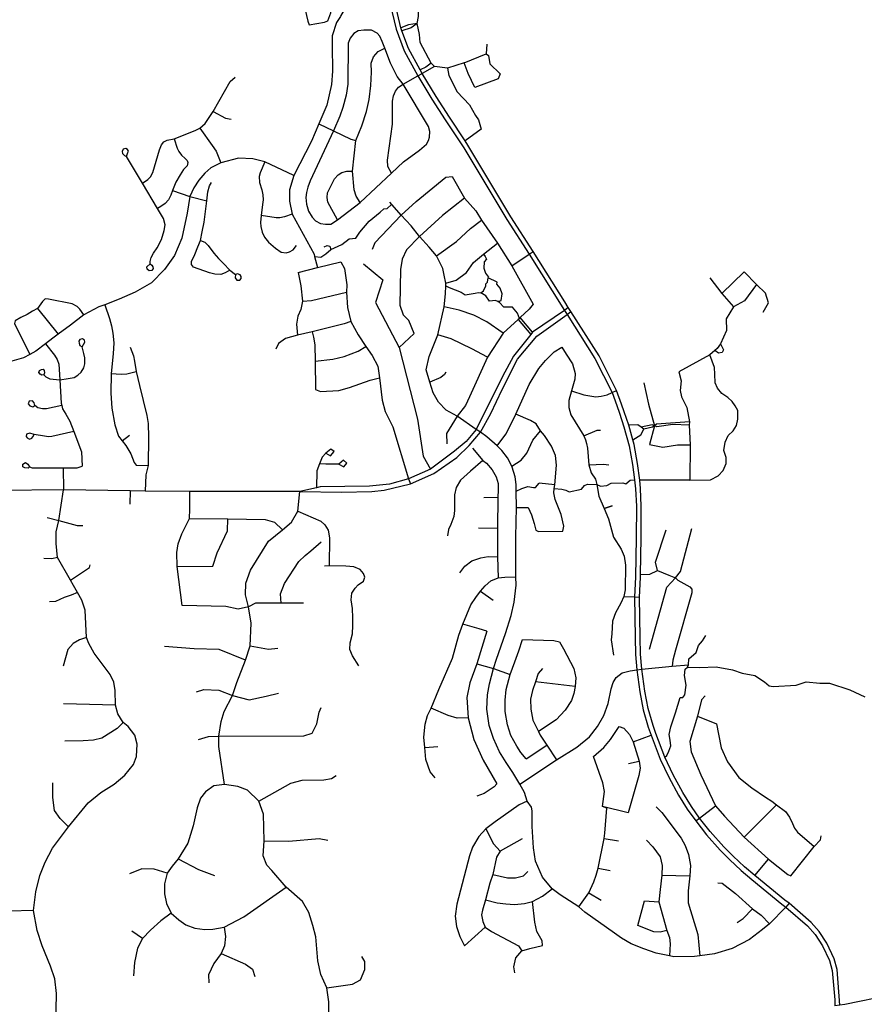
# Model space of a CAD drawing. Header units: millimetres. Extents: x 35 to 72953, y -43 to 70184.
# Tile 143 of 204: x 32210 to 34729, y 53217 to 56156. Entities that reach past the tile are written whole.
import ezdxf

# ---------------------------------------------------------------- set-up
doc = ezdxf.new("R2010")
doc.units = ezdxf.units.MM
doc.layers.add('roads_2', color=2, linetype='Continuous')
doc.layers.add('roads_3', color=3, linetype='Continuous')

msp = doc.modelspace()

# ---------------------------------------------------------------- linework, layer by layer
at = {"layer": 'roads_2'}
msp.add_lwpolyline([(33696.52, 55261.21), (33734.34, 55216.04)], dxfattribs=at)
at = {"layer": 'roads_3'}
for points in [[(33159.37, 56451.16), (33165.19, 56433.95), (33202.97, 56318.28), (33207.63, 56292.78), (33207.1, 56265.18), (33202, 56233.22), (33185.1, 56198.63), (33167.26, 56168.36), (33166.51, 56165.67), (33154.77, 56147.59), (33141.98, 56107.41), (33142, 56078.29), (33142.4, 56002.4), (33139.3, 55962.78), (33125.89, 55900.82), (33101.92, 55845.6), (33080.03, 55793.48), (33027.69, 55690.58), (33014.51, 55647.91), (33014.44, 55614.23), (33022.5, 55575.83), (33087.79, 55456.38), (33088.87, 55449.4), (33097.72, 55416.43)], [(33137.64, 56176.44), (33146.07, 56239.91), (33150.95, 56252.09), (33178.69, 56273.1), (33185.29, 56284.96), (33185.13, 56297.64), (33180.13, 56321.5), (33172.17, 56329.76), (33130.6, 56358.1), (33100.2, 56356.67), (33064.06, 56347.35), (33048.39, 56333.34), (33036.95, 56303.44), (33038.02, 56282.72), (33068.54, 56151.34), (33073.44, 56140.8), (33118.44, 56148.58), (33128.4, 56152.67), (33137.64, 56176.44)], [(33447.14, 56016.71), (33437.24, 56026.39), (33404.51, 56087.47), (33402.55, 56112.26), (33395.25, 56144.19), (33399.42, 56165.2), (33398.64, 56185.16), (33397.07, 56205.68), (33391.72, 56242.62), (33391.27, 56264.74), (33390.36, 56341.53)], [(33314.53, 56202.59), (33332.2, 56127.33), (33355.9, 56063.55), (33397.01, 55988.6), (33438.85, 55919.11), (33478.72, 55857.43), (33534.17, 55773.9), (33662.35, 55559.87), (33728.77, 55456.14), (33835.1, 55288.08), (33842.32, 55276.01), (33925.35, 55145.06), (33976.66, 55043.21), (33990.83, 55003.89), (33998.59, 54981.21), (34012.03, 54940.91), (34027.79, 54884.36), (34037.5, 54828.67), (34043.18, 54782.88), (34046.54, 54755.83), (34048.93, 54703.85), (34048.63, 54609.59), (34046.4, 54491.47), (34043.86, 54433.43), (34045.65, 54311.53), (34046.26, 54260.84), (34050.82, 54215.71), (34059.52, 54149.34), (34069.57, 54096.23), (34084.56, 54044.52), (34093, 54020.25), (34120.45, 53948.84), (34145.72, 53894.96), (34174.87, 53841.58), (34200.99, 53799.63), (34225.9, 53764.19), (34257.96, 53723.1), (34299.21, 53677.26), (34326.87, 53649.04), (34361.49, 53615.83), (34393.2, 53589.72), (34483.17, 53515.72), (34495.21, 53507), (34559.83, 53451.03), (34582.59, 53424.89), (34604.16, 53391.78), (34625.21, 53347.67), (34633.37, 53317.82), (34640.98, 53229.82), (34640.96, 53212.6)], [(34655.84, 53214.65), (34647.99, 53320.32), (34639.11, 53352.79), (34617.07, 53398.96), (34594.42, 53433.73), (34570.29, 53461.44), (34504.41, 53518.5), (34492.23, 53527.33), (34402.61, 53601.04), (34371.33, 53626.8), (34337.28, 53659.47), (34309.99, 53687.28), (34269.3, 53732.52), (34237.78, 53772.91), (34213.32, 53807.71), (34187.63, 53848.96), (34158.9, 53901.57), (34134.04, 53954.57), (34106.86, 54025.28), (34098.64, 54048.96), (34083.95, 54099.63), (34074.1, 54151.65), (34065.47, 54217.39), (34061.01, 54261.66), (34060.41, 54311.72), (34058.44, 54432.68), (34061.16, 54491.04), (34061.33, 54499.7), (34063.39, 54609.43), (34063.69, 54704.16), (34061.25, 54757.06), (34059.78, 54781.7), (34052.11, 54830.83), (34042.2, 54887.59), (34038.22, 54901.89), (34026.15, 54945.2), (34012.57, 54985.9), (34004.75, 55008.77), (33989.69, 55049.59), (33938.2, 55152.33), (33853.58, 55285.12), (33845.79, 55297.35), (33835.18, 55313.99), (33741.25, 55463.97), (33674.92, 55567.58), (33546.67, 55781.72), (33537.93, 55794.88), (33491.08, 55865.45), (33451.39, 55926.86), (33409.82, 55995.9), (33404.23, 56006.1), (33369.37, 56069.65), (33349.8, 56122.33), (33346.36, 56131.57), (33329.22, 56204.58)], [(33395.25, 56144.19), (33369.44, 56141.19), (33346.36, 56131.57)], [(33395.25, 56144.19), (33377.17, 56131.45), (33349.8, 56122.33)], [(33299.06, 56070.8), (33291.12, 56090.96), (33284.1, 56107.14), (33275.78, 56115.96), (33259.34, 56124.42), (33236.25, 56125.15), (33218.89, 56122.38), (33206.32, 56115.22), (33194.87, 56101.24), (33189.33, 56085.79), (33188.06, 55963.89), (33183.46, 55931.17), (33173.48, 55893.48), (33164.44, 55867.74), (33145.3, 55824.65)], [(33602.62, 56083.13), (33600.97, 56054.13)], [(33224.97, 55610.82), (33213.2, 55629.02), (33206.93, 55648.25), (33202.22, 55704.16), (33212.39, 55795.43), (33229.62, 55839.64), (33244.24, 55882.27), (33252.33, 55917.38), (33257.29, 55959.76), (33258.84, 55999.55), (33258.32, 56026.33), (33264.85, 56045.05), (33279.2, 56061.17), (33299.06, 56070.8)], [(33353.04, 55963.39), (33335.85, 55986.73), (33315.15, 56026.06), (33299.06, 56070.8)], [(33535.4, 56026.9), (33600.97, 56054.13), (33608.19, 56049.41), (33612.19, 56024.45), (33642.4, 55994.5), (33637, 55979.83), (33567.62, 55953.16), (33547.09, 55995.14), (33535.4, 56026.9), (33485.75, 56011.37), (33447.14, 56016.71), (33409.82, 55995.9)], [(33437.24, 56026.39), (33421.22, 56014.59), (33404.23, 56006.1)], [(33318.36, 55698.07), (33307.84, 55717.55), (33306.72, 55736.68), (33321.11, 55844.24), (33321.27, 55912.44), (33324.04, 55928.99), (33330.14, 55942.78), (33339.93, 55954.18), (33353.04, 55963.39), (33397.01, 55988.6), (33409.82, 55995.9)], [(33485.75, 56011.37), (33489.98, 55989.16), (33513.97, 55940.79), (33550.75, 55901.56), (33569.29, 55870.36), (33577.73, 55856.89), (33586.31, 55829.25), (33537.93, 55794.88)], [(32576.05, 55668.33), (32591.76, 55678.63), (32600.08, 55687.26), (32606.16, 55699.96), (32626.85, 55767.8), (32632.75, 55782.15), (32639.22, 55790.97), (32649.38, 55795.94), (32669.89, 55800.53), (32732.7, 55825.18), (32746.79, 55831.94), (32762.99, 55846.52), (32786.63, 55881.64), (32837.6, 55971.37), (32852.38, 55984.97)], [(33157.49, 55559.03), (33224.97, 55610.82), (33318.36, 55698.07), (33354.57, 55731.9), (33401.67, 55766.85), (33423.28, 55784.69), (33428.45, 55795.72), (33432.33, 55805.28), (33433.25, 55822.75), (33429.36, 55837.09), (33353.04, 55963.39)], [(32786.63, 55881.64), (32823.39, 55861.97), (32840.4, 55858.67)], [(33101.92, 55845.6), (33145.3, 55824.65), (33197.23, 55799.58), (33212.39, 55795.43)], [(32746.79, 55831.94), (32784.13, 55780.28), (32795.21, 55763.92), (32809.71, 55728.64)], [(33145.3, 55824.65), (33075.61, 55675.21), (33068.79, 55655.72), (33064.54, 55639.91), (33062.88, 55625.56), (33065.1, 55605.52), (33071.21, 55584.75), (33081.55, 55566.91), (33091.71, 55555.89), (33107.05, 55547.62), (33121.46, 55546.15), (33137.16, 55546.15), (33157.49, 55559.03)], [(32669.89, 55800.53), (32679.68, 55772.59), (32684.68, 55762.29), (32692.25, 55751.45), (32703.15, 55742.07), (32709.25, 55736.01), (32710.91, 55729.76), (32708.7, 55720.19), (32698.54, 55708.8), (32687.83, 55692.61), (32675.26, 55670.92), (32665.45, 55646.11), (32660.12, 55632.67), (32652.92, 55618.69), (32643.5, 55607.1), (32630.94, 55598.47), (32620.97, 55592.21)], [(32598.34, 55427.25), (32603.73, 55423.51), (32606.63, 55418.51), (32607.96, 55412.99), (32603.99, 55407.47), (32595.27, 55406.15), (32589.72, 55411.41), (32589.2, 55418.77), (32598.34, 55427.25), (32599.13, 55434.65), (32601.21, 55446.61), (32608.27, 55459.09), (32619.76, 55475.48), (32632.3, 55499.92), (32640.92, 55526.7), (32643.01, 55543.61), (32638.04, 55562.33), (32620.97, 55592.21), (32576.05, 55668.33), (32528.02, 55747.67), (32531.76, 55759.28), (32533.67, 55763.31), (32530.86, 55768.32), (32525.63, 55771.11), (32518.53, 55769.81), (32514.98, 55762.93), (32516.66, 55756.42), (32522.09, 55750.29), (32528.02, 55747.67)], [(33027.69, 55690.58), (32940.37, 55731.41), (32904.63, 55740.78), (32861.96, 55742.36), (32809.71, 55728.64), (32780, 55713.78), (32761.73, 55697.96), (32743.44, 55676.99), (32728.84, 55654.37), (32717.41, 55628.36), (32709.46, 55578.32), (32692.94, 55504), (32671.61, 55451.99), (32641.75, 55410.05), (32602.29, 55370.75), (32554.29, 55343.14), (32505.76, 55321.38), (32463.28, 55305.14), (32446.03, 55298.54), (32401.14, 55274.65), (32361.23, 55244.39), (32324.74, 55217.51), (32307.9, 55205.1), (32286.33, 55188.65), (32257.77, 55166.87), (32239.78, 55156.89), (32220.43, 55146.17), (32179.37, 55135.02)], [(32940.37, 55731.41), (32926.4, 55698.92), (32923.63, 55687.51), (32924.38, 55669.86), (32931.77, 55648.35), (32935.1, 55633.46), (32935.65, 55618.56), (32934, 55604.77), (32929.76, 55571.5), (32927.72, 55550.36), (32928.46, 55538.95), (32932.72, 55522.03), (32939.37, 55507.15), (32951.38, 55491.52), (32972.81, 55474.06), (32989.45, 55462.47), (33004.41, 55459.72), (33014.57, 55463.21), (33025.47, 55469.47), (33034.89, 55481.61)], [(33157.49, 55559.03), (33128.28, 55611.61), (33126.62, 55625.4), (33127.72, 55639), (33148.22, 55680.93), (33159.3, 55693.07), (33170.76, 55700.24), (33185.17, 55704.28), (33202.22, 55704.16)], [(32721.67, 55425.28), (32722.42, 55434.47), (32732.02, 55455.07), (32741.07, 55477.87), (32748.83, 55496.63), (32753.99, 55522.73), (32759.53, 55551.97), (32767.28, 55615.04), (32770.23, 55641.7), (32776.14, 55659.71), (32781.31, 55670.38)], [(33347.5, 55572.33), (33392.17, 55613.56), (33480.59, 55685.99), (33499.38, 55688.34)], [(33499.38, 55688.34), (33535.9, 55623.03), (33570.02, 55585.53), (33586.84, 55558.09), (33634.62, 55488.66), (33677.66, 55421.09), (33740.88, 55306.61), (33728.73, 55292.07), (33702.45, 55266.71)], [(32665.45, 55646.11), (32717.41, 55628.36), (32767.28, 55615.04)], [(33571.51, 54932.98), (33514.53, 54972.05), (33481.94, 54989.97), (33458.6, 55014.77), (33443.06, 55042.66), (33432.89, 55074.33), (33421.78, 55110.63), (33430.67, 55150.86), (33456.48, 55215.07), (33475.62, 55298.93), (33480.04, 55337.32), (33480.4, 55361.34), (33480.51, 55369.08), (33475.42, 55393.33), (33471.36, 55413.55), (33453.27, 55451), (33431.21, 55477.33), (33402.35, 55508.56), (33376.93, 55540.72), (33347.5, 55572.33), (33313.48, 55611.07)], [(33535.9, 55623.03), (33470.46, 55571.28), (33402.35, 55508.56), (33362.85, 55469.35), (33350.56, 55441.6), (33345.27, 55410.71), (33343.48, 55303.65), (33353.4, 55274.62), (33370.65, 55258.38)], [(33088.87, 55449.4), (33108.03, 55447.29), (33122.24, 55457.55), (33137.65, 55470.24), (33170.19, 55485.03), (33191.95, 55501.81), (33212.35, 55503.92), (33224.43, 55522.24), (33252.41, 55554.56), (33284.31, 55581.5), (33295.4, 55591.76), (33305.59, 55592.2), (33319.04, 55604.79)], [(33022.5, 55575.83), (32999.4, 55567.65), (32985.92, 55564.52), (32974.09, 55564.7), (32929.76, 55571.5)], [(33347.5, 55572.33), (33269.09, 55490.43), (33260.47, 55469.78)], [(33453.27, 55451), (33512.43, 55493.65), (33554.2, 55532.86), (33586.84, 55558.09)], [(32748.83, 55496.63), (32761.39, 55491.85), (32771.74, 55482.29), (32788.56, 55459.31), (32802.04, 55443.68), (32817.19, 55428.61), (32836.04, 55408.02), (32853.13, 55394.93), (32852.68, 55385.32), (32857.34, 55378.77), (32866.49, 55378.29), (32870.19, 55383.89), (32870.35, 55389.65), (32866.97, 55394.92), (32858.94, 55397), (32853.13, 55394.93)], [(33118.08, 55478.11), (33126.48, 55481.55), (33134.9, 55480.16), (33137.65, 55470.24)], [(33480.51, 55369.08), (33511.82, 55378.4), (33542.07, 55401.61), (33563.04, 55431.18), (33592.63, 55455.88), (33634.62, 55488.66)], [(33677.66, 55421.09), (33728.77, 55456.14), (33741.25, 55463.97)], [(33040.56, 55400.93), (33097.72, 55416.43), (33167.92, 55433.08)], [(33167.92, 55433.08), (33178.46, 55413.51), (33185.67, 55364.43), (33184.39, 55342.81), (33187.67, 55296.46), (33197.63, 55255.54), (33219.45, 55215.32), (33242.39, 55180.41), (33261.25, 55153.88), (33277.98, 55122.2), (33283.18, 55087.09), (33290.52, 55019.81), (33299.88, 54986.02), (33322.44, 54940.59), (33369.57, 54785.67), (33374.83, 54770.79)], [(33592.63, 55455.88), (33598.09, 55449.2), (33602.42, 55441.17), (33595.16, 55433.06), (33593.63, 55414.46), (33598.67, 55399.04), (33607.96, 55387.76)], [(32836.04, 55408.02), (32822.56, 55399.92), (32809.26, 55395.87), (32791.71, 55396.79), (32775.63, 55400.28), (32727.96, 55417.55), (32721.67, 55425.28)], [(33235.41, 55427.35), (33292.9, 55379.7), (33271.24, 55311.45), (33341.36, 55177.47), (33395.87, 54963.19), (33413.05, 54852.79), (33434.84, 54814)], [(33040.56, 55400.93), (33047.98, 55361.39), (33052.86, 55315.75), (33047.99, 55291.09), (33039.57, 55270.64), (33034.99, 55247.35), (33038.4, 55213.9)], [(33480.4, 55361.34), (33490.69, 55356.96), (33526.23, 55343.11), (33538.52, 55335.05), (33568.47, 55339.27), (33576.75, 55341.27), (33585.4, 55340.28), (33592.72, 55346.98), (33599.72, 55361.57), (33599.71, 55367.91), (33604.45, 55372.99), (33607.32, 55385.05), (33607.96, 55387.76)], [(33635.59, 55314.78), (33645.54, 55317.96), (33648.33, 55338.13), (33643, 55354.6), (33633.04, 55366.3), (33633.7, 55372.58), (33607.32, 55385.05)], [(34267.92, 55385.21), (34303.87, 55338.75), (34338.95, 55298.85)], [(34370.23, 55403.09), (34303.87, 55338.75)], [(34427.47, 55283), (34443.53, 55310.84), (34433.91, 55339.52), (34407.29, 55365.7), (34370.23, 55403.09)], [(34407.29, 55365.7), (34371.41, 55316.34), (34338.95, 55298.85), (34317.11, 55262.83), (34317.63, 55228.16), (34299.78, 55188.81), (34289.91, 55174.2), (34283.49, 55168.93), (34267.7, 55155.99), (34175.22, 55104.54), (34182.75, 55078), (34179.45, 55049.1), (34183.28, 55029.9), (34199.33, 54997.98), (34207.34, 54955.76), (34206.54, 54946.12), (34209.37, 54886.54), (34208.47, 54781.79)], [(32285.35, 55322.34), (32277.22, 55314.62), (32262.45, 55294.39), (32248.04, 55286.3), (32231.41, 55276), (32212.94, 55267.18), (32196.32, 55257.61), (32194.47, 55248.78)], [(32401.14, 55274.65), (32388.82, 55291.83), (32381.06, 55300.29), (32366.28, 55308.01), (32295.7, 55321.98), (32285.35, 55322.34)], [(33052.86, 55315.75), (33080.31, 55317.97), (33184.39, 55342.81)], [(33700.04, 55264.46), (33694.23, 55279.75), (33679.83, 55298.19), (33653.57, 55297.94), (33641.14, 55312.3), (33635.59, 55314.78), (33628.9, 55317.77), (33610.76, 55316.17), (33600.23, 55332.13), (33585.4, 55340.28)], [(32262.45, 55294.39), (32324.74, 55217.51)], [(32463.28, 55305.14), (32477.34, 55263.79), (32483.35, 55241.95), (32487.28, 55220.37), (32489.89, 55191.5), (32488.59, 55159), (32481.94, 55099.97), (32481.3, 55041.47), (32484.7, 54996.74), (32493.32, 54946.55), (32504.04, 54912.75), (32515.21, 54898.55), (32525.74, 54885.19), (32540.89, 54859.7), (32551.09, 54834.48), (32556.84, 54826.68), (32592.37, 54825.65)], [(33845.79, 55297.35), (33835.1, 55288.08), (33739.6, 55222.94), (33734.34, 55216.04), (33682.74, 55151.2), (33649.47, 55090.98), (33571.51, 54932.98), (33541.05, 54897.37), (33506.32, 54868.17), (33434.84, 54814), (33369.57, 54785.67), (33312.71, 54769.75), (33252.88, 54763.28), (33105.99, 54761.39), (33095.02, 54758.84), (33044.96, 54747.29)], [(33652.15, 55220.39), (33603.35, 55254.31), (33564.07, 55274.17), (33520.65, 55289.29), (33475.62, 55298.93)], [(33044.96, 54747.29), (33168.99, 54745.63), (33260.08, 54747.35), (33297.08, 54751.68), (33374.83, 54770.79), (33444.93, 54801.45), (33513.49, 54849.15), (33550.65, 54884.91), (33583.65, 54924.56), (33615.22, 54980.11), (33648.48, 55051.88), (33694.35, 55142.7), (33752.42, 55211.55), (33842.32, 55276.01), (33853.58, 55285.12)], [(33341.36, 55177.47), (33386.23, 55219.13), (33370.65, 55258.38)], [(33702.45, 55266.71), (33700.04, 55264.46), (33696.52, 55261.21), (33652.15, 55220.39), (33605.18, 55148.94), (33551.4, 55030.52), (33539.69, 55004.22), (33514.53, 54972.05), (33482.3, 54920.99), (33483.64, 54890.29)], [(33739.6, 55222.94), (33702.45, 55266.71)], [(32194.47, 55248.78), (32239.78, 55156.89)], [(33197.63, 55255.54), (33177.6, 55248.38), (33101.99, 55229.27), (33082.08, 55224.04), (33038.4, 55213.9), (33002.15, 55204.53), (32981.45, 55189.9), (32973.62, 55172.15)], [(32281.06, 55096.4), (32275.48, 55094.97), (32270.7, 55097.53), (32267.03, 55103.25), (32268.5, 55108.86), (32274.74, 55112.27), (32279.15, 55112.52), (32282.58, 55108.49), (32283.07, 55101.66), (32281.06, 55096.4), (32287.87, 55090.01), (32299.1, 55083.77), (32329.12, 55081.48), (32353.97, 55084.57), (32371.73, 55087.95), (32383.23, 55094.97), (32392.64, 55103.82), (32400.99, 55117.08), (32404.13, 55128.78), (32403.86, 55146.98), (32400.73, 55159.72), (32396.23, 55179.93), (32399.5, 55186.73), (32404.19, 55193.71), (32402.6, 55199.8), (32397.32, 55203.22), (32388.99, 55201.75), (32386.18, 55196.02), (32386.55, 55190.41), (32389.36, 55183.59), (32396.23, 55179.93)], [(33082.08, 55224.04), (33085.99, 55208.75), (33089.73, 55185.49), (33090.8, 55136.3), (33092.3, 55052.29)], [(33605.18, 55148.94), (33558.57, 55173.79), (33496.32, 55203.74), (33456.48, 55215.07)], [(32286.33, 55188.65), (32313.72, 55154.51), (32321.56, 55141.77), (32326.52, 55127.73), (32329.12, 55081.48), (32333.07, 55011.23), (32334.97, 55003.9), (32337.52, 54994.07), (32347.45, 54978.21), (32359.47, 54957.41), (32370.72, 54927.02), (32393.45, 54865.62), (32395.55, 54823.76)], [(32538.74, 55178.7), (32548.68, 55152.43), (32551.81, 55136.56), (32556.98, 55105.78), (32566.46, 55064.54), (32588.42, 54974.05), (32592.86, 54950.39), (32593.39, 54909.56), (32592.37, 54825.65), (32586.09, 54797.22), (32583.34, 54748.57)], [(33090.8, 55136.3), (33143.22, 55142.74), (33177.58, 55151.06), (33219.06, 55166.63), (33242.39, 55180.41)], [(33633.75, 54884.24), (33659.46, 54919.16), (33672.99, 54943.47), (33689.42, 54978.99), (33728.86, 55066.7), (33758.05, 55114.53), (33777.84, 55139.02), (33804.02, 55164.25), (33826.33, 55178.89)], [(33826.33, 55178.89), (33839.42, 55157.21), (33858.41, 55128.67), (33866.36, 55100.24), (33865.15, 55082.81), (33855.38, 55048.56), (33847.66, 55019.78), (33847.99, 54998.04), (33853.68, 54976.6), (33892.34, 54914.05), (33897.43, 54901.93), (33900.53, 54890.64), (33903.51, 54876.73), (33907.18, 54827.63), (33913.85, 54803.26), (33926.66, 54784.63), (33931, 54768.43), (33932.51, 54762.8), (33937.03, 54733.32), (33952.79, 54696.5), (33965.8, 54666.12), (33981.24, 54611.01), (34003.19, 54575.56), (34012.6, 54554.97), (34016.79, 54527.98), (34015.73, 54454.02), (34012.05, 54434.28), (34002.17, 54413.88), (33986.96, 54385.09), (33978.09, 54360.68), (33975.54, 54323.17), (33974.26, 54304.93), (33980.75, 54259.54)], [(34299.78, 55188.81), (34308.99, 55170.91), (34304.91, 55162.45), (34294.22, 55160.83), (34283.49, 55168.93)], [(34208.47, 54781.79), (34270.41, 54782.75), (34292.91, 54794.56), (34308.01, 54810.13), (34316.36, 54831.06), (34316.57, 54849.46), (34310.12, 54870.3), (34313.86, 54894.64), (34322.99, 54914.96), (34337.55, 54929.09), (34347.3, 54944.51), (34352.13, 54963.9), (34351.61, 54989.23), (34343.32, 55002.89), (34334.52, 55016.43), (34321.78, 55028.18), (34303.88, 55040.33), (34291.16, 55056.09), (34284.23, 55072.41), (34283.3, 55097.45), (34282.25, 55117.94), (34267.7, 55155.99)], [(32481.94, 55099.97), (32512.56, 55098.36), (32529.15, 55099.02), (32556.98, 55105.78)], [(33092.3, 55052.29), (33107.23, 55046.43), (33161.89, 55049.24), (33193.08, 55057.86), (33254.54, 55079.58), (33283.18, 55087.09)], [(33481.12, 55103.42), (33476.83, 55096.87), (33465.91, 55087.51), (33432.89, 55074.33)], [(34070.94, 55072.53), (34084.99, 55008.4), (34103.5, 54943.96), (34088.63, 54887.81), (34128.01, 54879.78), (34171.39, 54887.35), (34209.37, 54886.54)], [(33855.38, 55048.56), (33891.82, 55036.35), (33928.38, 55030.02), (33944.26, 55031.83), (33961.65, 55035.93), (33976.66, 55043.21), (33989.69, 55049.59)], [(32334.97, 55003.9), (32289.96, 54994.58), (32277.94, 54994.58), (32263.58, 54997.71), (32254.69, 55004.03), (32252.86, 55012.2), (32248.2, 55018.78), (32237.91, 55017.31), (32234.73, 55009.76), (32240.12, 55003.18), (32248.44, 55000.74), (32254.69, 55004.03)], [(33829.51, 54629.2), (33832.61, 54643.96), (33824.66, 54678.85), (33806.94, 54724.04), (33802.74, 54743.84), (33804.19, 54756.24), (33805.55, 54767.94), (33810.49, 54826.24), (33807.27, 54855.58), (33795.98, 54883), (33774.77, 54914.86), (33763.26, 54928.71), (33750.22, 54949.24), (33732.89, 54959.92), (33689.42, 54978.99)], [(34504.41, 53518.5), (34495.21, 53507), (34445.73, 53457.57), (34425.52, 53439.99), (34385.94, 53409.96), (34335.12, 53383.56), (34282, 53367.21), (34238.24, 53361.39), (34222.65, 53359.61), (34160.88, 53358.78), (34148.19, 53361.54), (34108.23, 53370.02), (34071.17, 53382.17), (34033.8, 53397.41), (34005.01, 53414.42), (33983.29, 53429.37), (33895.34, 53491.95), (33877, 53507.54), (33821.99, 53543.88), (33797.39, 53561.85), (33769.18, 53596.57), (33748.29, 53644.01), (33742.57, 53684.17), (33738.45, 53747.97), (33738.45, 53765.26), (33738.45, 53777.45), (33738.44, 53794.3), (33736.46, 53804.94), (33723.18, 53823.52), (33714.96, 53849.02), (33701.2, 53874.25), (33680.75, 53908.98), (33660.68, 53938.86), (33640.37, 53970.85), (33622.45, 54010.23), (33610.36, 54049.17), (33603.2, 54097.93), (33605.22, 54140.45), (33610.49, 54173.17), (33623.19, 54219.61), (33632.02, 54247.59), (33658.86, 54324.03), (33675.3, 54377.14), (33684.09, 54417.3), (33690.15, 54468.02), (33689.91, 54493.37), (33689.16, 54612.51), (33690.98, 54700.04), (33690.31, 54749.09), (33690.06, 54768.33), (33687.02, 54791.03), (33683.26, 54804.87), (33677.08, 54823.41), (33664.35, 54847.7), (33647.88, 54870.46), (33633.75, 54884.24), (33603.18, 54911.05), (33583.65, 54924.56), (33571.51, 54932.98)], [(34038.22, 54901.89), (34062.18, 54916.7), (34070.84, 54933.67), (34063.06, 54939.49), (34052.88, 54947.11), (34026.15, 54945.2)], [(34207.34, 54955.76), (34108.61, 54948.89), (34103.5, 54943.96), (34095.92, 54946.45), (34063.06, 54939.49)], [(34206.54, 54946.12), (34158.17, 54947.22), (34109.76, 54940.65), (34103.5, 54943.96), (34097.31, 54939.68), (34070.84, 54933.67)], [(32370.72, 54927.02), (32305.39, 54912.16), (32295.46, 54910.85), (32283.18, 54912.68), (32252.3, 54917.36), (32240.02, 54921.6), (32229.6, 54918.34), (32228.86, 54912.25), (32231.55, 54907.61), (32238.66, 54904.2), (32245.28, 54906.88), (32248.95, 54910.79), (32252.3, 54917.36)], [(32515.21, 54898.55), (32536.88, 54915.55)], [(33677.08, 54823.41), (33705.57, 54841.54), (33722.38, 54862.41), (33739.95, 54901.01), (33763.26, 54928.71)], [(33892.34, 54914.05), (33931.64, 54930.88), (33941.69, 54930.72)], [(33559.78, 54877.21), (33591.04, 54840.13)], [(33122.55, 54862.44), (33137.05, 54854.08), (33147.09, 54866.58), (33137.2, 54873.78), (33122.55, 54862.44), (33112.23, 54850.09), (33104.06, 54830.23), (33095.61, 54809.56), (33095.02, 54758.84)], [(32238.85, 54821.38), (32234.75, 54817.66), (32224.47, 54817.9), (32218.58, 54821.32), (32218.83, 54829.61), (32226.42, 54833.75), (32234.02, 54829.61), (32238.85, 54821.38), (32246.88, 54818.79), (32339.63, 54818.28), (32381.18, 54818.29), (32395.55, 54823.76)], [(32339.63, 54818.28), (32340.02, 54752.87)], [(33161.92, 54828.77), (33176.44, 54821.33), (33185.73, 54832.34), (33175.3, 54841.44), (33161.92, 54828.77), (33122.98, 54828.83), (33104.06, 54830.23)], [(33591.04, 54840.13), (33554.48, 54808.09), (33524.11, 54781.55), (33511.49, 54759.29), (33506.72, 54737.31), (33506.05, 54690.7), (33504.49, 54673.35), (33495.95, 54649.16), (33488.22, 54634.17), (33485.89, 54615.1)], [(33591.04, 54840.13), (33602.28, 54832.69), (33618.68, 54812.78), (33630.78, 54791.68), (33636.72, 54771.22), (33637, 54751.34), (33635.64, 54731.12), (33634.88, 54638.58), (33635.12, 54552.78), (33636.98, 54489.65)], [(33907.18, 54827.63), (33950.72, 54829.53), (33967.26, 54827.58)], [(33044.96, 54747.29), (32717.17, 54747.98), (32583.34, 54748.57), (32539.2, 54749.35), (32340.02, 54752.87), (32149.42, 54750.5), (32052.23, 54748.91), (31847.78, 54751.24), (31830.16, 54752.64), (31694.4, 54760.72), (31467.44, 54759.5), (31429.76, 54751.43), (31233.47, 54748.6), (30870.83, 54748.54), (30130.24, 54749.6), (29830.86, 54746.54), (29436.22, 54741.15), (29227.53, 54741.19), (29143.58, 54741.2), (29033.46, 54744.59), (28424.9, 54746.59)], [(33690.31, 54749.09), (33707.24, 54756.14), (33724.98, 54762.51), (33742.17, 54759.2), (33748.18, 54759.46), (33758.82, 54772.64)], [(33805.55, 54767.94), (33758.82, 54772.64)], [(33804.19, 54756.24), (33826.83, 54754.83), (33838.72, 54751.83), (33848.9, 54746.58), (33885.29, 54754.28), (33894.16, 54765.73), (33903.58, 54769.48), (33931, 54768.43), (33942.24, 54763.69), (33960.53, 54765.19), (33973.35, 54772.32), (34009, 54773.27), (34018.05, 54770.27), (34030.87, 54781.54), (34043.18, 54782.88)], [(34208.47, 54781.79), (34059.78, 54781.7)], [(32317.48, 53151.99), (32319.12, 53249.13), (32314.33, 53293.33), (32301.73, 53330.75), (32276.28, 53391.52), (32261.27, 53437.4), (32250.94, 53496.52), (32257.27, 53552.86), (32269.38, 53601.56), (32285.08, 53641.46), (32307.33, 53683.22), (32354.61, 53746.89), (32414.18, 53818.49), (32451.82, 53849.09), (32491.39, 53873.6), (32522.88, 53900.7), (32548.97, 53932.5), (32557.72, 53956.41), (32560.02, 53993.53), (32552.89, 54020.77), (32532.97, 54046.48), (32518.11, 54057.68), (32502.15, 54083.7), (32494.86, 54109.79), (32494.58, 54153.79), (32489.9, 54178.28), (32479.21, 54201.86), (32431.47, 54265.08), (32416.24, 54293.61), (32408.72, 54311.92), (32405.15, 54393.92), (32394.91, 54423.66), (32381.79, 54445.67), (32369.57, 54466.57), (32361.07, 54483.45), (32322.58, 54550.68), (32317.98, 54592.66), (32318.64, 54627.38), (32325.99, 54661.11), (32340.02, 54752.87)], [(32539.2, 54749.35), (32537.9, 54709.89)], [(32694.41, 54407.49), (32679.73, 54523.62), (32678.27, 54565.37), (32681.87, 54591.47), (32693.46, 54621.26), (32715.87, 54667.14), (32716.7, 54694.51), (32717.17, 54747.98)], [(32820.33, 53873.13), (32803.36, 53986.59), (32803.05, 54017.44), (32810.91, 54060.91), (32819.5, 54090.47), (32844.05, 54138.4), (32857.41, 54177.33), (32882.58, 54244.39), (32897.1, 54287.12), (32900.26, 54354.9), (32892.29, 54403.01), (32883.51, 54439.64), (32884.29, 54473.65), (32898.24, 54512.81), (32951.36, 54599.8), (32993.43, 54633.38), (33020.23, 54655.7), (33039.02, 54689.08), (33044.96, 54747.29)], [(33594.21, 54730.15), (33635.64, 54731.12)], [(33690.98, 54700.04), (33726.47, 54699.71), (33736.36, 54677.91), (33743.93, 54651.82), (33748.68, 54632.25), (33757.03, 54628.01), (33829.51, 54629.2)], [(33976.83, 54705.19), (33952.79, 54696.5), (33976.83, 54705.19)], [(32291.02, 54669.76), (32325.99, 54661.11), (32380.76, 54645.74), (32397.86, 54646.47)], [(33039.02, 54689.08), (33107.49, 54658.95), (33120.06, 54648.28), (33129.3, 54631.74), (33133.74, 54609.67), (33132.65, 54525.45)], [(32679.73, 54523.62), (32785.39, 54524.29), (32798.34, 54564.32), (32829.34, 54629.89), (32830.09, 54665.58)], [(32715.87, 54667.14), (32830.09, 54665.58), (32941.59, 54664.37), (32969.87, 54656.49), (32993.43, 54633.38)], [(33578.16, 54639.31), (33634.88, 54638.58)], [(34087.66, 54277.04), (34140.23, 54462.19), (34166, 54489.45), (34180.35, 54508.82), (34214.15, 54637)], [(34112.47, 54511.93), (34106.27, 54536.99), (34138.12, 54633.7)], [(32989.16, 54414.54), (32987.24, 54441.77), (32999.26, 54472.62), (33042.26, 54538.79), (33060.8, 54556.94), (33078.06, 54570.75), (33108.39, 54597.22)], [(33522.22, 54504.45), (33537.79, 54525.24), (33558.25, 54540.66), (33585.42, 54550.06), (33607.29, 54553.33), (33635.12, 54552.78)], [(32322.58, 54550.68), (32305.05, 54546.91), (32281.66, 54548.11)], [(32361.07, 54483.45), (32418.04, 54520.33), (32419.81, 54529.16)], [(33221.03, 54227.57), (33201.81, 54256.62), (33194.42, 54275.74), (33195.52, 54296.34), (33201.8, 54322.46), (33203.27, 54347.83), (33203.63, 54371), (33201.78, 54398.59), (33198.45, 54424.69), (33200.66, 54444.19), (33209.9, 54458.91), (33219.13, 54469.21), (33235.02, 54479.87), (33239.46, 54492.38), (33235.38, 54502.67), (33224.67, 54514.81), (33206.19, 54522.52), (33182.16, 54525.1), (33132.65, 54525.45), (33118.24, 54525.09)], [(33448.72, 53893.37), (33433.46, 53910.64), (33420.56, 53947.75), (33417.83, 53983.93), (33415.05, 54014.78), (33419.41, 54052.87), (33426.25, 54078.77), (33436.84, 54101.26), (33460.1, 54156.6), (33500.04, 54250.33), (33519.84, 54319.04), (33531.38, 54352.04), (33555.53, 54409.36), (33570.14, 54431.29), (33584.45, 54450.48), (33597.72, 54466.5), (33614.86, 54480.55), (33636.98, 54489.65), (33656.99, 54492.25), (33689.91, 54493.37)], [(34061.33, 54499.7), (34089.31, 54500.74), (34112.47, 54511.93), (34145.56, 54498.11), (34166, 54489.45), (34173.02, 54482.8), (34208.68, 54463.13), (34214.85, 54455.74), (34214.12, 54444.87), (34165.56, 54274.27), (34158.03, 54244.1), (34156.23, 54226.33)], [(32381.79, 54445.67), (32362.68, 54438.14), (32341.88, 54431.6), (32316.8, 54419.09), (32298.47, 54418.25)], [(33584.45, 54450.48), (33621.44, 54423.22)], [(34012.05, 54434.28), (34043.86, 54433.43), (34058.44, 54432.68)], [(33055.6, 54414.61), (32989.16, 54414.54), (32913.17, 54413.91), (32892.29, 54403.01), (32860.7, 54396.07), (32823.99, 54404.78), (32694.41, 54407.49)], [(33603.02, 54330.97), (33580.46, 54338.2), (33531.38, 54352.04)], [(33603.02, 54330.97), (33573.14, 54232.76), (33552.56, 54176.16), (33543.47, 54132.63), (33546.93, 54072.07), (33564.14, 54007.33), (33592.16, 53945.68), (33633.22, 53874.95)], [(34204.12, 54229.82), (34205.97, 54248.06), (34226.9, 54266.66), (34233.86, 54288.14), (34246.64, 54301.72), (34255.75, 54317.45)], [(32408.72, 54311.92), (32387.61, 54305.3), (32369.04, 54294), (32353.33, 54275.75), (32339.04, 54226.44)], [(32897.1, 54287.12), (32951.9, 54277.4), (32979.99, 54280.39)], [(33720.23, 53949.9), (33704.32, 53968.59), (33692.39, 53987.03), (33674.55, 54019.43), (33664.2, 54051.46), (33658.11, 54090.8), (33657.71, 54124.38), (33660.37, 54156.64), (33672.2, 54201.76), (33686.47, 54239.49), (33698.1, 54272.4), (33709.36, 54305.79)], [(33709.36, 54305.79), (33802.63, 54302.79), (33819.41, 54299.1)], [(33819.41, 54299.1), (33831.78, 54277.94), (33862.31, 54219.1), (33868.7, 54191.22), (33866.53, 54165.82), (33862.44, 54144.89), (33855.64, 54124.06), (33836.46, 54094.59), (33809.35, 54066.49), (33757.13, 54031.62)], [(32882.58, 54244.39), (32804.34, 54275.73), (32729.7, 54277.88), (32641.61, 54284.56)], [(33573.14, 54232.76), (33623.19, 54219.61), (33672.2, 54201.76)], [(33701.2, 53874.25), (33811.22, 53947.07), (33871.03, 53984.27), (33909.38, 54015.11), (33933.4, 54045.74), (33952.14, 54078.8), (33964.96, 54115.24), (33973.5, 54158.17), (33979.73, 54177.9), (33988.87, 54192.12), (34006.56, 54206.07), (34030.55, 54211.99), (34050.82, 54215.71), (34065.47, 54217.39), (34156.23, 54226.33), (34204.12, 54229.82)], [(34201.24, 54223.66), (34204.12, 54229.82)], [(33769.08, 54219.55), (33755.81, 54204.37), (33748.5, 54179.8), (33738.77, 54153.64), (33733.32, 54128.18), (33733.83, 54097.64), (33740.09, 54064.81), (33757.13, 54031.62), (33762.16, 54019.95), (33782.28, 53990.81), (33811.22, 53947.07)], [(34134.04, 53954.57), (34139.97, 53959.62), (34145.7, 53972.89), (34151.56, 53988.29), (34149.82, 54005.54), (34146.62, 54022.26), (34151.81, 54045.62), (34166.15, 54087.05), (34179.34, 54132.29), (34187.64, 54132.85), (34193.67, 54140.92), (34197.24, 54169.26), (34192.9, 54198.36), (34194.59, 54217.69), (34201.24, 54223.66), (34237.96, 54222.21), (34286.96, 54223.8), (34336.03, 54215.06), (34364.84, 54205.25), (34401.91, 54198.09), (34430.72, 54179.78), (34444.86, 54167.85), (34456.59, 54165.73), (34525.67, 54169.73), (34555.81, 54179.3), (34595.82, 54175.06), (34624.89, 54175.61), (34685.43, 54155.45), (34730.26, 54134.76)], [(33866.53, 54165.82), (33748.5, 54179.8)], [(32736.89, 54149.87), (32758.7, 54157.1), (32803.1, 54154.21), (32844.05, 54138.4), (32894.19, 54125.91), (32944.41, 54136.39), (32981.93, 54146.11)], [(32494.86, 54109.79), (32340.26, 54114.09)], [(34254.35, 54137.21), (34242.84, 54125.42), (34231.71, 54076.62), (34208.38, 54001.31), (34212.16, 53970.53), (34241.22, 53901.46), (34284.8, 53809.64), (34311.92, 53778.36), (34370.37, 53716), (34443.6, 53650.11), (34500.95, 53603.88), (34509.78, 53600.49)], [(32743.06, 54007.49), (32773.07, 54016.03), (32803.05, 54017.44), (33056.64, 54018.34), (33081.73, 54026.45), (33095.95, 54053.96), (33102.67, 54088.59), (33109.13, 54102.42)], [(33546.93, 54072.07), (33514.91, 54070.86), (33487.1, 54078.59), (33436.84, 54101.26)], [(32518.11, 54057.68), (32499.81, 54040.16), (32454.91, 54011.19), (32429.37, 54005.42), (32398.98, 54003.18), (32344.32, 54002.67)], [(34231.71, 54076.62), (34287.84, 54054.52), (34293.88, 54023.74), (34302.2, 53982.82), (34320.7, 53940.41), (34355.03, 53893.69), (34393.15, 53863.38), (34434.26, 53834.91), (34452.6, 53823.13), (34467.15, 53812.13), (34493.95, 53791.97), (34505.52, 53775.56), (34514.5, 53756.42), (34520.97, 53742.94), (34530.01, 53730.38), (34579.26, 53688.02)], [(33877, 53507.54), (33907.11, 53549.3), (33921.7, 53582.82), (33929.39, 53602.13), (33935.16, 53623.58), (33953.37, 53711.92), (33954.84, 53727.54), (33961.15, 53802.46), (33947.87, 53807.85), (33954.07, 53852.35), (33948.55, 53878.28), (33921, 53956.44), (33951.9, 53983.02), (33971.87, 54006.98), (33997.82, 54046.13)], [(33997.82, 54046.13), (34011.91, 54041.66), (34028.64, 54022.74), (34039.11, 54000.53), (34056.98, 53942.85), (34060.79, 53921.39), (34056.69, 53899.91), (34024.11, 53788.75)], [(34039.11, 54000.53), (34093, 54020.25)], [(33417.83, 53983.93), (33456.58, 53986.35)], [(33720.23, 53949.9), (33782.28, 53990.81)], [(34025.64, 53935.22), (34056.98, 53942.85)], [(32354.61, 53746.89), (32329.86, 53771.7), (32313.14, 53794.97), (32308.19, 53834.06), (32308.59, 53878.31)], [(32922.71, 53823.4), (33018.67, 53877.5), (33052.36, 53885.59), (33116.38, 53887.15), (33139.78, 53891.13), (33153.3, 53899.53)], [(33633.22, 53874.95), (33624.52, 53866.53), (33594.68, 53845.91), (33573.12, 53838.7)], [(32820.33, 53873.13), (32788.3, 53868.6), (32764.16, 53851.04), (32748.98, 53832.43), (32739.19, 53803.22), (32727.08, 53749.21), (32710.9, 53697.89), (32682.31, 53651.44), (32663.88, 53628.9), (32649.63, 53608.01), (32641.27, 53576.26), (32641.07, 53546.4), (32647.49, 53517.99), (32661.63, 53488.86), (32684.21, 53469.01), (32705.06, 53453.98), (32731.55, 53444.34), (32761.35, 53440.16), (32785.16, 53441.47), (32819.9, 53447.4), (32878.12, 53477.8), (33004.26, 53566.35)], [(33131.38, 53139.65), (33131.48, 53155.33), (33131.93, 53224), (33125.61, 53266.43), (33108.05, 53306.25), (33098.94, 53346.51), (33092.8, 53418.46), (33084.29, 53452.06), (33072.38, 53491.01), (33052.88, 53523.28), (33004.26, 53566.35), (32961.43, 53616.24), (32947.05, 53631.9), (32935.62, 53659.91), (32938.74, 53704.67), (32936.26, 53784.43), (32922.71, 53823.4), (32888.77, 53856.23), (32860.57, 53866.68), (32820.33, 53873.13)], [(33723.18, 53823.52), (33699.05, 53812.17), (33628.01, 53761.42), (33599.56, 53740.49), (33579.27, 53718.3), (33560.06, 53686.08), (33551.53, 53660.32), (33513.28, 53515.6), (33508.55, 53480.11), (33512.03, 53448.91), (33522.36, 53419.18), (33536.12, 53391.87), (33597.85, 53446.72)], [(34024.11, 53788.75), (33947.87, 53807.85)], [(34108.34, 53806.03), (34125.21, 53789.48), (34182.12, 53712.86), (34194.64, 53690.87), (34204.73, 53663.75), (34210.87, 53630.75), (34208.14, 53600.21), (34203.73, 53555.97), (34203.38, 53520.05), (34231.83, 53425.45), (34238.24, 53361.39)], [(34225.9, 53764.19), (34237.78, 53772.91), (34284.8, 53809.64)], [(34370.37, 53716), (34467.15, 53812.13)], [(33599.56, 53740.49), (33623.24, 53696.09), (33642.35, 53674.09)], [(32938.74, 53704.67), (33012.6, 53704.01), (33102.49, 53711.99), (33128.44, 53706.73)], [(33708.34, 53710.72), (33642.35, 53674.09), (33632.25, 53655.78), (33620.43, 53604.38), (33612.01, 53578.44), (33598.84, 53529.01), (33589.61, 53497.63), (33587.14, 53484.35), (33590.69, 53464.02), (33597.85, 53446.72), (33616.93, 53434.33), (33697.64, 53391.52), (33707.6, 53376.88)], [(33953.37, 53711.92), (33995.55, 53705.27)], [(34079.45, 53706.67), (34098.57, 53686.57), (34120.04, 53657.39), (34126.31, 53631.45), (34124.46, 53602.42), (34120.03, 53559.17), (34116.14, 53522.4), (34139.75, 53437.05), (34147.63, 53416.2), (34150.16, 53397.52), (34148.19, 53361.54)], [(34509.78, 53600.49), (34579.26, 53688.02), (34597.89, 53708.16), (34599.91, 53720.15)], [(32682.31, 53651.44), (32743.21, 53619.3), (32790.97, 53601.44)], [(34402.61, 53601.04), (34443.6, 53650.11)], [(32649.63, 53608.01), (32610.4, 53620.75), (32573.96, 53621.2), (32536.64, 53606.64)], [(33620.43, 53604.38), (33664.75, 53594.56), (33687.97, 53594.41), (33711.89, 53599.9), (33725.49, 53613.1)], [(33935.16, 53623.58), (33970.37, 53616.75)], [(34124.46, 53602.42), (34208.14, 53600.21)], [(33598.84, 53529.01), (33633.65, 53520.11), (33659.69, 53516.53), (33685.57, 53514.5), (33715.42, 53517.91), (33739.46, 53523.95), (33769.02, 53539.45), (33797.39, 53561.85)], [(34291.96, 53579.71), (34305.31, 53578.15), (34344.57, 53547.77), (34395.81, 53502.18), (34420.79, 53483.19), (34445.73, 53457.57)], [(33686.02, 53310.37), (33683.19, 53328.62), (33689.93, 53355.93), (33707.6, 53376.88), (33731.25, 53383.88), (33768.96, 53392.12), (33768.32, 53406.35), (33752.22, 53434.62), (33746.16, 53462.31), (33739.46, 53523.95)], [(33907.11, 53549.3), (33944.34, 53528.14)], [(34139.75, 53437.05), (34119.97, 53432.7), (34101.17, 53432.78), (34053.45, 53452.62), (34073.7, 53525.41), (34116.14, 53522.4)], [(32250.94, 53496.52), (32177.83, 53494.97)], [(34349.41, 53461.24), (34367.37, 53472.79), (34395.81, 53502.18)], [(32661.63, 53488.86), (32630.39, 53466.5), (32599.89, 53438.03), (32575.88, 53413.56), (32561.06, 53384.65), (32551.59, 53341.55), (32549.24, 53301.85)], [(32575.88, 53413.56), (32543.68, 53435.41)], [(32819.9, 53447.4), (32823.89, 53418.84), (32820.24, 53391.09), (32810.76, 53368.37), (32788.2, 53338.8), (32772.54, 53305.12), (32773.91, 53281.08)], [(32810.76, 53368.37), (32882.84, 53336.48), (32904.1, 53321.83), (32910.94, 53299.4)], [(33125.61, 53266.43), (33201.76, 53276.87), (33226.4, 53289.9), (33239.44, 53320.32), (33239.36, 53344.98), (33230.37, 53359.96)], [(35202.62, 53348.55), (35002.39, 53287.28), (34943.09, 53272.1), (34670.9, 53216.72), (34655.84, 53214.65), (34640.96, 53212.6)]]:
    msp.add_lwpolyline(points, dxfattribs=at)

doc.saveas('drawing.dxf')
